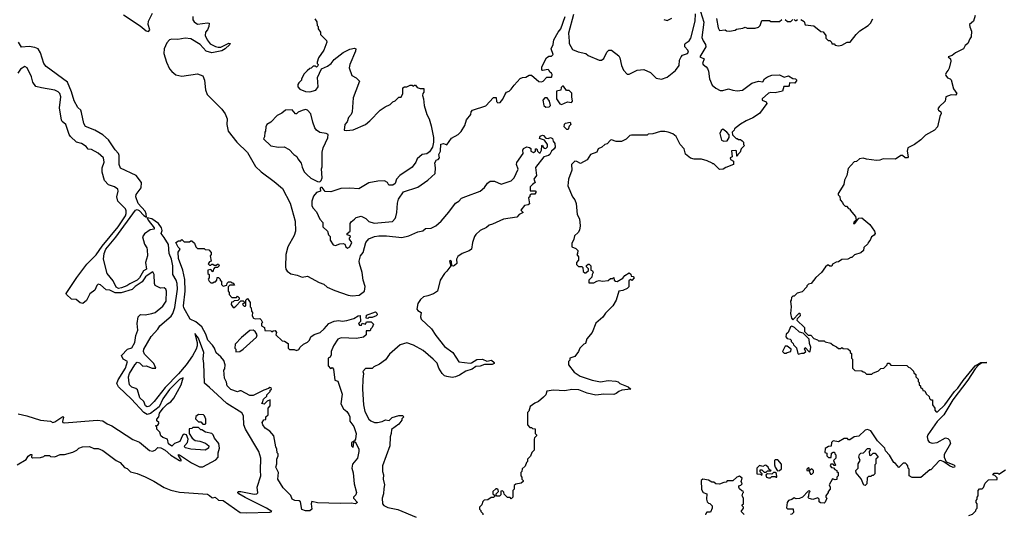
# Model space of a CAD drawing. Extents: x 2210602 to 2357277, y 510288 to 673808.
# Tile 168 of 256: x 2300889 to 2309734, y 524370 to 528818. Entities that reach past the tile are written whole.
import ezdxf

# ---------------------------------------------------------------- set-up
doc = ezdxf.new("R2010")
doc.units = 0

msp = doc.modelspace()

# ---------------------------------------------------------------- linework, layer by layer
at = {"layer": '0CON05XD'}
for points in [[(2301821.4, 528861.4), (2301972.3, 528762.3), (2302025, 528717.5), (2302045, 528712.5), (2302056.7, 528725), (2302043.3, 528775), (2302046.2, 528805), (2302082, 528875)], [(2307005, 528890), (2307034, 528795), (2307017.7, 528657.7), (2307027.3, 528627.3), (2307050, 528595), (2307053.8, 528575), (2306997.5, 528485), (2307036, 528465), (2307023.8, 528423.8), (2307027.5, 528415), (2307056.7, 528395), (2307067.3, 528377.3), (2307075.8, 528355), (2307084, 528285), (2307109.1, 528229.1), (2307141.3, 528201.3), (2307182.1, 528182.1), (2307205, 528182), (2307255, 528195.8), (2307293.9, 528183.9), (2307335, 528177.5), (2307382.5, 528185), (2307465, 528245.8), (2307525, 528266), (2307565, 528260), (2307580, 528285), (2307605, 528304), (2307645, 528318.6), (2307712.9, 528322.9), (2307755, 528300), (2307795, 528313.8), (2307835, 528290), (2307857, 528287), (2307870, 528275), (2307851.7, 528248.3), (2307805, 528250), (2307802.5, 528225), (2307795, 528217.5), (2307754.2, 528215.8), (2307740, 528175), (2307675, 528158.8), (2307635, 528163.3), (2307615, 528156.2), (2307560, 528105), (2307560, 528095), (2307595, 528080), (2307600, 528065), (2307535.9, 527974.1), (2307476.1, 527933.9), (2307415, 527907.5), (2307365, 527877.5), (2307310, 527835), (2307307, 527823), (2307290, 527805), (2307291.7, 527781.7), (2307325, 527750), (2307335, 527750), (2307345, 527740), (2307365, 527740), (2307378.3, 527728.3), (2307390, 527715), (2307390, 527695), (2307400, 527685), (2307370, 527655), (2307360, 527625), (2307341.7, 527608.3), (2307335, 527590), (2307330, 527590), (2307328.3, 527638.3), (2307315, 527642.5), (2307281.7, 527638.3), (2307290, 527585), (2307270, 527575), (2307275, 527560), (2307300, 527545), (2307300, 527515), (2307231.7, 527488.3), (2307207, 527473), (2307175, 527470), (2307125, 527520), (2307115, 527520), (2307108.3, 527528.3), (2307065, 527547.5), (2307013, 527563), (2306946.4, 527563.6), (2306915, 527573.3), (2306869.3, 527609.3), (2306856.7, 527655), (2306822.5, 527695), (2306785, 527767.5), (2306755, 527790), (2306715, 527806.7), (2306685, 527813.3), (2306645, 527812.5), (2306575, 527790), (2306533, 527787), (2306525, 527780), (2306385, 527780), (2306370, 527775), (2306337, 527743), (2306295, 527722.5), (2306247, 527723), (2306205, 527736.2), (2306196.1, 527733.9), (2306167.3, 527702.7), (2306145, 527696.2), (2306117.3, 527672.7), (2306085, 527657.5), (2306073, 527627), (2306017.5, 527605), (2305985, 527556.7), (2305926.2, 527523.8), (2305893.6, 527543.6), (2305875, 527544.4), (2305844.3, 527515), (2305847.5, 527465), (2305817.5, 527385), (2305812.5, 527325), (2305853.3, 527225), (2305877, 527197), (2305887.5, 527165), (2305897.5, 527065), (2305916.1, 527026.1), (2305923.3, 526965), (2305917.5, 526925), (2305905, 526902.5), (2305873.3, 526875), (2305867, 526843), (2305850, 526805), (2305850, 526775), (2305885, 526760), (2305901.7, 526741.7), (2305900, 526715), (2305892.5, 526705), (2305910, 526685), (2305910, 526655), (2305890, 526635), (2305890, 526615), (2305908.3, 526598.3), (2305937.5, 526597.5), (2305948.3, 526588.3), (2305951.7, 526551.7), (2305965, 526540), (2305975, 526540), (2305998.3, 526561.7), (2305998.3, 526578.3), (2305980, 526595), (2305981.7, 526608.3), (2305995, 526620), (2306005, 526620), (2306020, 526605), (2306020, 526565), (2306035, 526560), (2306040, 526545), (2306030, 526525), (2306028.3, 526501.7), (2306000, 526475), (2306001.7, 526451.7), (2306045, 526450), (2306073, 526467), (2306095, 526472.5), (2306125, 526467.5), (2306175, 526472.5), (2306195, 526490), (2306215, 526490), (2306225, 526500), (2306230, 526475), (2306240, 526465), (2306256.4, 526463.6), (2306306.4, 526493.6), (2306323.3, 526516.7), (2306365, 526540), (2306378.3, 526528.3), (2306381.7, 526511.7), (2306398.3, 526508.3), (2306410, 526495), (2306388.3, 526471.7), (2306375, 526480), (2306361.7, 526468.3), (2306360, 526415), (2306345, 526400), (2306307, 526383), (2306270, 526375), (2306247.5, 526295), (2306217.5, 526245), (2306150.7, 526179.3), (2306126.4, 526143.6), (2306065, 526090), (2306030, 526005), (2305983, 525947), (2305970, 525905), (2305955, 525900), (2305920, 525865), (2305910, 525835), (2305875, 525790), (2305830, 525775), (2305830, 525755), (2305820, 525745), (2305820, 525715), (2305868.3, 525648.3), (2305925, 525612), (2306030, 525575)], [(2305863.1, 528865), (2305817.5, 528695), (2305825.9, 528625.9), (2305826, 528605), (2305855, 528550), (2305905, 528530), (2305974.3, 528514.3), (2305995, 528496.7), (2306095, 528452.5), (2306115, 528452.5), (2306135, 528470), (2306163, 528527), (2306180, 528545), (2306205, 528542.5), (2306272.3, 528492.3), (2306281.2, 528475), (2306293.8, 528405), (2306313.3, 528365), (2306345, 528327.5), (2306365, 528327.5), (2306435, 528363.3), (2306495, 528370), (2306555, 528343.3), (2306605, 528291.2), (2306655, 528282), (2306705, 528302), (2306778.9, 528361.1), (2306813.1, 528405), (2306816.2, 528455), (2306830, 528485), (2306842.7, 528497.3), (2306887.3, 528512.7), (2306898, 528525), (2306890.8, 528545), (2306864.3, 528575), (2306862.5, 528595), (2306866.2, 528605), (2306902.2, 528627.8), (2306918.3, 528651.7), (2306958, 528805), (2306960.8, 528869.2)], [(2309472.5, 528855), (2309457.5, 528805), (2309420, 528775), (2309423, 528753), (2309440, 528715), (2309437, 528663), (2309423.3, 528646.7), (2309407, 528603), (2309383.6, 528586.4), (2309365.9, 528554.1), (2309295, 528520)], [(2302442.5, 528845), (2302442.5, 528815), (2302455, 528797.5), (2302485, 528777.5), (2302575, 528790), (2302590, 528785), (2302588, 528755), (2302575, 528726.7), (2302556.7, 528705), (2302554, 528675), (2302573.8, 528635), (2302600.3, 528600.3), (2302647.1, 528577.1), (2302670.5, 528570.5), (2302695, 528572), (2302767, 528607), (2302780, 528605), (2302777.5, 528595), (2302733.3, 528555), (2302705, 528538), (2302615, 528518.8), (2302563.9, 528533.9), (2302510, 528595), (2302425, 528644.2), (2302375, 528650.8), (2302309.7, 528640.3), (2302255, 528642), (2302235, 528636), (2302209.1, 528610.9), (2302185.7, 528555), (2302182.9, 528515), (2302208.6, 528435), (2302235, 528376.2), (2302255, 528350.8), (2302292.2, 528322.2), (2302345, 528310), (2302485, 528330.8), (2302535, 528312.5), (2302550, 528275), (2302557, 528187), (2302572.5, 528145), (2302705, 528013.8), (2302735, 527972.5), (2302753.3, 527925), (2302750, 527875), (2302762.5, 527815), (2302838, 527715), (2302935, 527622), (2303007.1, 527497.1), (2303058.3, 527448.3), (2303175, 527364), (2303250.3, 527300.3), (2303317, 527167), (2303364.3, 527005), (2303365.8, 526915), (2303354.3, 526875.7), (2303298, 526775), (2303278, 526705), (2303276.2, 526595), (2303280, 526575), (2303292.5, 526555), (2303325, 526532.5), (2303381.7, 526521.7), (2303425, 526502.5), (2303475, 526512.5), (2303580, 526455), (2303620.7, 526440.7), (2303651.7, 526411.7), (2303718.3, 526381.7), (2303840, 526340), (2303875, 526334), (2303938.8, 526341.2), (2303985, 526377.5), (2303992.5, 526417.5), (2303973.1, 526475), (2303964.6, 526545), (2303940.4, 526625), (2303939.6, 526645), (2303949.6, 526695), (2303972.7, 526725), (2303998.1, 526815), (2304023.7, 526846.3), (2304075, 526868.5), (2304115, 526873.5), (2304185, 526874.5), (2304322.1, 526857.9), (2304385, 526874), (2304465, 526910), (2304510.8, 526919.2), (2304535, 526938.6), (2304585, 526941.9), (2304625.8, 526965), (2304673.8, 527006.2), (2304745, 527087.5), (2304803.7, 527166.3), (2304832.5, 527185), (2304858.3, 527211.7), (2304897.7, 527227.7), (2305025, 527275.8), (2305065, 527308), (2305091.3, 527348.7), (2305115, 527364.3), (2305155, 527365.6), (2305215, 527340), (2305305, 527368.6), (2305329.4, 527395), (2305365.9, 527474.1), (2305352.5, 527515), (2305355.9, 527534.1), (2305410, 527615), (2305408.8, 527645), (2305415, 527660), (2305445, 527673.8), (2305469.5, 527669.5), (2305479.3, 527659.3), (2305480, 527635), (2305505, 527623.3), (2305522.5, 527635), (2305523.6, 527656.4), (2305535, 527657.5), (2305540, 527635), (2305555, 527620), (2305565, 527620), (2305577, 527643), (2305580, 527685), (2305585, 527690), (2305591.7, 527671.7), (2305603, 527663), (2305615, 527660), (2305630, 527675), (2305630, 527695), (2305603, 527733), (2305558.3, 527748.3), (2305565, 527770), (2305585, 527780), (2305595, 527776.7), (2305615, 527752.5), (2305635, 527750), (2305657.5, 527757.5), (2305675, 527750), (2305680, 527725), (2305696.7, 527705), (2305697.7, 527672.3), (2305690, 527655), (2305667.5, 527635), (2305652.5, 527605), (2305640, 527595), (2305597, 527583), (2305521.7, 527488.3), (2305532.5, 527417.5), (2305507.5, 527385), (2305520, 527355), (2305495.8, 527334.2), (2305474, 527315), (2305475, 527280), (2305519.3, 527279.3), (2305526.7, 527275), (2305526.2, 527265), (2305515, 527250), (2305485, 527250), (2305471.7, 527238.3), (2305470, 527225), (2305460, 527215), (2305468.3, 527161.7), (2305457, 527153), (2305423.9, 527146.1), (2305390, 527105), (2305410, 527085), (2305375, 527066.7), (2305355, 527042), (2305235, 527023.8), (2305135, 526978.8), (2305105, 526971.2), (2305081.2, 526948.8), (2305025, 526923.3), (2304985, 526886.7), (2304975, 526867.5), (2304955, 526812.5), (2304946.9, 526753.1), (2304925, 526738), (2304862.5, 526715), (2304825, 526688.8), (2304812.5, 526665), (2304816, 526625), (2304795, 526606), (2304785, 526601.2), (2304770, 526605), (2304768.8, 526645), (2304755, 526653.3), (2304748.8, 526645), (2304762.5, 526605), (2304726.2, 526555), (2304703.3, 526535), (2304666.7, 526475), (2304643.3, 526375), (2304607.3, 526352.7), (2304555, 526333.3), (2304515, 526326.7), (2304488.3, 526301.7), (2304464.3, 526265.7), (2304456, 526215), (2304465, 526201.2), (2304495.6, 526185.6), (2304490, 526145), (2304495.8, 526125), (2304587.4, 526037.4), (2304626.6, 525976.6), (2304705, 525877.5), (2304780.8, 525825), (2304835, 525740), (2304935, 525728.6), (2304948.7, 525731.3), (2304995, 525762), (2305045, 525765.8), (2305085, 525747.5), (2305127, 525757), (2305150, 525735), (2305150, 525725), (2305133, 525717), (2305065, 525716.7), (2305025, 525702), (2304985, 525698), (2304953.3, 525675), (2304895, 525655.8), (2304840.3, 525619.7), (2304805, 525605.8), (2304775, 525600), (2304725, 525608), (2304705.7, 525615.7), (2304683.3, 525635), (2304653.3, 525685), (2304638.3, 525728.3), (2304604.2, 525764.2), (2304511.7, 525841.7), (2304425, 525891.2), (2304365, 525911.2), (2304307.5, 525895), (2304211.7, 525808.3), (2304175, 525760), (2304120.7, 525719.3), (2304070, 525695), (2304055, 525680), (2303995, 525680), (2303970, 525655), (2303977.5, 525635), (2303970, 525585), (2303968.8, 525495), (2303976, 525355), (2303990, 525295), (2304025, 525226.7), (2304041.7, 525211.7), (2304075, 525196.2), (2304103.9, 525196.1), (2304145, 525203.8), (2304175, 525218.8), (2304207.5, 525212.5), (2304235, 525240), (2304295, 525257.5), (2304327, 525257), (2304340, 525245), (2304321.7, 525228.3), (2304320, 525215), (2304295, 525180), (2304228.3, 525131.7), (2304226.7, 525095), (2304216.7, 525065), (2304213.3, 524985), (2304147.5, 524805), (2304147.5, 524755), (2304157.5, 524725), (2304153.3, 524685), (2304166.7, 524635), (2304158.3, 524601.7), (2304157.1, 524552.9), (2304146, 524515), (2304146.7, 524465), (2304159.3, 524449.3), (2304195, 524430), (2304285, 524412.5)], [(2303540, 528825), (2303557, 528797), (2303560, 528765), (2303570, 528755), (2303570, 528735), (2303590, 528705), (2303590, 528685), (2303645, 528630), (2303647.5, 528615), (2303620, 528545), (2303573.3, 528475), (2303560, 528435), (2303560, 528425), (2303570, 528415), (2303568.3, 528401.7), (2303555, 528390), (2303545, 528400), (2303525, 528400), (2303508.3, 528381.7), (2303495, 528380), (2303471.7, 528358.3), (2303445, 528330), (2303420, 528285), (2303420, 528275), (2303395, 528250), (2303387.5, 528235), (2303387.5, 528215), (2303405, 528193.3), (2303455, 528171.2), (2303495, 528168), (2303547.5, 528185), (2303568.8, 528215), (2303563.6, 528296.4), (2303600, 528375), (2303655, 528400), (2303685.7, 528424.3), (2303715, 528460), (2303795, 528521.2), (2303855, 528553.3), (2303895, 528562.5), (2303907, 528557), (2303906.4, 528533.6), (2303854.1, 528415.9), (2303848.8, 528385), (2303872.5, 528315), (2303910, 528295), (2303940, 528265), (2303907.5, 528177.5), (2303883.3, 528115), (2303875, 527990), (2303865.8, 527964.2), (2303841.9, 527938.1), (2303831.2, 527898.8), (2303810, 527875), (2303802.5, 527825), (2303825, 527820), (2303885, 527826.2), (2303995, 527876), (2304035, 527908.8), (2304127.5, 528005), (2304172.5, 528035), (2304216.1, 528053.9), (2304241.7, 528078.3), (2304262.5, 528087.5), (2304295, 528120), (2304315, 528120), (2304330, 528155), (2304330, 528205), (2304345, 528212.5), (2304367, 528213), (2304395, 528230), (2304415, 528230), (2304425, 528220), (2304435, 528230), (2304445, 528230), (2304458.3, 528208.3), (2304485, 528197.5), (2304518.3, 528198.3), (2304520, 528165), (2304510, 528155), (2304507.5, 528135), (2304517.5, 528105), (2304522, 528045), (2304546.7, 527965), (2304567, 527927), (2304583.8, 527863.8), (2304607.3, 527757.3), (2304606, 527715), (2304597.3, 527672.7), (2304569.2, 527630.8), (2304545, 527610), (2304503.8, 527605), (2304460, 527565), (2304446.7, 527535), (2304415, 527490), (2304302.5, 527415), (2304272.5, 527385), (2304262.5, 527345), (2304239.3, 527330.7), (2304205, 527330), (2304193, 527353), (2304165, 527368.8), (2304106.4, 527366.4), (2304025, 527350.8), (2303935, 527296.7), (2303855, 527302.5), (2303775, 527300), (2303685, 527268.8), (2303633, 527273), (2303605, 527310), (2303595, 527310), (2303588.3, 527301.7), (2303590, 527275), (2303555, 527262.5), (2303528.3, 527231.7), (2303513.6, 527186.4), (2303513.3, 527145), (2303523.9, 527123.9), (2303555, 527090), (2303583.9, 527023.9), (2303612.5, 526995), (2303612.5, 526955), (2303652.5, 526915), (2303663, 526883), (2303677, 526867), (2303677.5, 526835), (2303703.3, 526793.3), (2303725, 526786.7), (2303765, 526802.5), (2303795, 526806.2), (2303810, 526800), (2303818.8, 526775), (2303832.3, 526762.3), (2303853.8, 526775), (2303871.2, 526815), (2303850, 526845), (2303850, 526855), (2303860, 526865), (2303857.5, 526875), (2303831.7, 526881.7), (2303830, 526895), (2303856.7, 526915), (2303857.5, 526985), (2303865, 527000), (2303896.7, 527025), (2303912.3, 527037.7), (2303955, 527050), (2303998.8, 527028.8), (2304025, 527003.8), (2304073.6, 526986.4), (2304237.3, 527002.7), (2304260.7, 527029.3), (2304266.7, 527045), (2304277.5, 527085), (2304283.3, 527166.7), (2304292.5, 527205), (2304335, 527270), (2304465, 527312.5), (2304556.4, 527373.6), (2304620, 527435), (2304623.3, 527485), (2304618.3, 527531.7), (2304631.7, 527558.3), (2304648.3, 527561.7), (2304660, 527575), (2304652.5, 527605), (2304670, 527635), (2304672.5, 527697.5), (2304695, 527703.8), (2304725, 527692.5), (2304768.3, 527751.7), (2304826.1, 527783.9), (2304855, 527812.5), (2304886.2, 527865), (2304903.9, 527916.1), (2304940, 527965), (2304945, 527990), (2304957.5, 528005), (2305075, 528042.5), (2305145, 528117.5), (2305168.3, 528118.3), (2305171.7, 528081.7), (2305185, 528070), (2305205, 528072.5), (2305228.3, 528101.7), (2305246.7, 528143.3), (2305262.5, 528165), (2305285, 528173.8), (2305305, 528193.3), (2305330.5, 528229.5), (2305385, 528287.5), (2305405, 528297.5), (2305435, 528300), (2305465, 528320), (2305485, 528320), (2305553, 528263), (2305575, 528260), (2305590, 528265), (2305625, 528300), (2305665, 528300), (2305670, 528305), (2305672.5, 528325), (2305665, 528337.5), (2305650, 528345), (2305645, 528360), (2305635, 528370), (2305585, 528360), (2305580, 528365), (2305580, 528395), (2305620, 528475), (2305640.8, 528489.2), (2305665, 528490), (2305681.4, 528505), (2305662.5, 528555), (2305680.8, 528595), (2305688.1, 528635), (2305725.4, 528704.6), (2305749.5, 528735), (2305790, 528845)], [(2306675, 528820), (2306705, 528810), (2306748.3, 528831.7)], [(2307147.3, 528827.3), (2307163.6, 528743.6), (2307175, 528720), (2307225, 528727.5), (2307238.3, 528718.3), (2307265, 528713.3), (2307315, 528722.5), (2307328.3, 528731.7), (2307385, 528740), (2307405, 528750), (2307425, 528740), (2307495, 528740), (2307525, 528750), (2307540, 528765), (2307555, 528810), (2307625, 528810), (2307635, 528800), (2307715, 528800), (2307735, 528820)], [(2307765, 528820), (2307785, 528800), (2307815, 528800), (2307835, 528820)], [(2307845, 528820), (2307855, 528810), (2307865, 528810), (2307875, 528820)], [(2307905, 528820), (2307935, 528800), (2307945, 528772.5), (2308021.7, 528761.7), (2308085, 528710), (2308105, 528707.5), (2308130, 528675), (2308131.7, 528651.7), (2308151.7, 528631.7), (2308165, 528630), (2308180, 528615), (2308185, 528600), (2308205, 528600), (2308215, 528590), (2308245, 528582.5), (2308275, 528587.5), (2308323, 528617), (2308350, 528615), (2308402.5, 528685), (2308435, 528717.5), (2308510, 528765), (2308533, 528787), (2308552.5, 528825)], [(2300865, 524814), (2300946.2, 524863.8), (2300965, 524893.8), (2300986.7, 524906.7), (2300996.7, 524906.7), (2300993.6, 524883.6), (2301005, 524877.5), (2301075, 524880), (2301105, 524890), (2301115, 524900), (2301155, 524900), (2301165, 524890), (2301205, 524887.5), (2301253, 524907), (2301291.7, 524908.3), (2301365, 524927.5), (2301403, 524947), (2301420, 524965), (2301453.6, 524976.4), (2301515, 524980), (2301555, 524962.5), (2301595, 524962.5), (2301635, 524942.5), (2301755, 524853.3), (2301792.5, 524835), (2301830.7, 524790.7), (2301855, 524782.5), (2301885, 524752.5), (2301945, 524736.7), (2302015.9, 524705.9), (2302095, 524666.7), (2302185, 524610), (2302245, 524587.5), (2302325, 524567.5), (2302575, 524550), (2302595, 524540), (2302615, 524520), (2302625, 524516.7), (2302645, 524524), (2302675, 524497.5), (2302717.5, 524495), (2302870, 524385), (2302922.7, 524382.7), (2303135, 524387.5), (2303153.3, 524395), (2303105, 524425.7), (2302915, 524520), (2302856.2, 524555), (2302848.8, 524565), (2302850, 524575), (2302874.6, 524575.4), (2302995, 524549.6), (2303017.5, 524552.5), (2303028.3, 524561.7), (2303020.8, 524615), (2303055.5, 524714.5), (2303051.1, 524765), (2303056.2, 524875), (2303036, 524935), (2302915.7, 525135.7), (2302902, 525175), (2302898.8, 525255), (2302885, 525282.5), (2302748.8, 525365), (2302665, 525442.9), (2302595, 525510.8), (2302547.7, 525547.7), (2302544.2, 525725), (2302536.8, 525766.8), (2302541.8, 525825), (2302495, 525953.3), (2302463.3, 525996.7), (2302482.2, 525915), (2302482.9, 525885), (2302473.8, 525855), (2302440, 525795), (2302383.4, 525715), (2302315.6, 525634.4), (2302195, 525510.8), (2302096.1, 525383.9), (2302055, 525343.6), (2302035, 525336.7), (2302020, 525345), (2302003.8, 525383.8), (2301966.4, 525416.4), (2301948.3, 525488.3), (2301931.7, 525501.7), (2301895, 525513.8), (2301875, 525533.3), (2301867.7, 525572.3), (2301866.2, 525605), (2301875.8, 525635), (2301923.8, 525715), (2301945, 525736.5), (2301965, 525730.5), (2301995, 525701.4), (2302025, 525704.4), (2302077.5, 525685), (2302112.5, 525685), (2302093.8, 525725), (2302008.9, 525808.9), (2302001.3, 525835), (2302004, 525855), (2302071.1, 525968.9), (2302130.6, 526035), (2302147.5, 526065), (2302248.8, 526151.2), (2302263.3, 526175), (2302281.1, 526228.9), (2302306.9, 526395), (2302304.7, 526445), (2302294.7, 526474.7), (2302264.4, 526525), (2302263.9, 526605), (2302252.6, 526662.6), (2302232.2, 526715), (2302225.2, 526795), (2302187.8, 526857.8), (2302160.8, 526895), (2302167.3, 526922.7), (2302163.2, 526945), (2302135, 526984.4), (2302075, 527027.7), (2302033, 527037), (2302042.2, 527015), (2302095.7, 526945), (2302096.7, 526935), (2302061.1, 526928.9), (2302009.4, 526890.6), (2301993.1, 526865), (2302008.7, 526798.7), (2302030.8, 526765), (2302035, 526747.5), (2302035.3, 526695), (2302017.6, 526635), (2302028.2, 526575), (2302000.4, 526559.6), (2301965, 526497.1), (2301944.2, 526475), (2301877, 526443), (2301852.5, 526425), (2301803.3, 526405), (2301775, 526400.6), (2301755, 526411.2), (2301728.8, 526468.8), (2301673.3, 526535), (2301642.5, 526665), (2301646, 526715), (2301662.7, 526755), (2301752, 526862), (2301930, 527105), (2301945, 527110), (2301963, 527103), (2302005, 527057.1), (2302027, 527043), (2302025, 527072.5), (2302016, 527095), (2301952.5, 527165), (2301930.6, 527225), (2301935.7, 527245), (2301980.7, 527305), (2301982.4, 527355), (2301935, 527415.4), (2301795, 527481.2), (2301781.4, 527515), (2301782.7, 527595), (2301775.5, 527615), (2301745, 527648.6), (2301685, 527737.1), (2301635, 527782.9), (2301565, 527825.6), (2301478.3, 527858.3), (2301464.3, 527885), (2301444.2, 527984.2), (2301437.5, 528005), (2301409.4, 528029.4), (2301377.5, 528087.5), (2301355, 528167.5), (2301317.7, 528255), (2301125, 528396.7), (2301104.3, 528425), (2301075, 528520), (2301055, 528554.2), (2301025, 528567.1), (2300975, 528575.7), (2300905, 528570), (2300877.5, 528615)], [(2309295, 528520), (2309265, 528496.7), (2309230, 528485), (2309250, 528465), (2309252.5, 528445), (2309237, 528383), (2309230, 528365), (2309213, 528347), (2309206.7, 528325), (2309207.5, 528315), (2309224, 528294), (2309246.2, 528286.2), (2309256.1, 528276.1), (2309276.2, 528195), (2309306.2, 528155), (2309295, 528140), (2309255, 528143.3), (2309207.5, 528125), (2309202.5, 528085), (2309147.5, 528035), (2309137.5, 528015), (2309143.6, 528003.6), (2309165, 527990), (2309167.5, 527975), (2309153.6, 527946.4), (2309132.5, 527855), (2309107.5, 527825), (2309025, 527780), (2308985, 527737.5), (2308926.1, 527693.9), (2308867.5, 527665), (2308861.2, 527635), (2308871.2, 527585), (2308865, 527574), (2308844, 527574), (2308820, 527595), (2308805, 527597.5), (2308755, 527562.5), (2308645, 527566.7), (2308615, 527553.3), (2308585, 527552.5), (2308495, 527563.3), (2308465, 527572.5), (2308433, 527567), (2308407, 527543), (2308385, 527540), (2308331.7, 527478.3), (2308320, 527415), (2308297.5, 527375), (2308292.5, 527335), (2308240, 527255), (2308241.7, 527241.7), (2308257, 527227), (2308258.3, 527198.3), (2308280, 527175), (2308285, 527160), (2308305, 527140), (2308315, 527140), (2308335, 527120), (2308350, 527115), (2308350, 527105), (2308397, 527047), (2308401.7, 527018.3), (2308383, 526997), (2308380, 526985), (2308390, 526985), (2308428, 527032), (2308455, 527036.2), (2308525.9, 526975.9), (2308568, 526915), (2308573.8, 526895), (2308565, 526880), (2308540, 526865), (2308530, 526835), (2308510, 526815), (2308508.3, 526801.7), (2308471.7, 526768.3), (2308468.3, 526741.7), (2308445, 526720), (2308388.3, 526701.7), (2308365, 526680), (2308355, 526680), (2308327, 526663), (2308275, 526660), (2308245, 526640), (2308223, 526637), (2308191.7, 526618.3), (2308185, 526602.5), (2308165, 526600), (2308155, 526610), (2308145, 526610), (2308127.5, 526595), (2308092.5, 526545), (2308040.7, 526499.3), (2308000, 526445), (2307975, 526440), (2307960, 526425), (2307960, 526415), (2307918.3, 526371.7), (2307873, 526357), (2307845, 526330), (2307835, 526330), (2307821.7, 526318.3), (2307820, 526295), (2307812.5, 526287.5), (2307820, 526235), (2307812.5, 526175), (2307823, 526133), (2307835, 526120), (2307891.7, 526178.3), (2307898.3, 526178.3), (2307900, 526155), (2307871.7, 526128.3), (2307870, 526115), (2307938.3, 526048.3), (2307940, 526015), (2307971.7, 525981.7), (2307995, 525980), (2308021.7, 525951.7), (2308055, 525940), (2308065, 525930), (2308115, 525930), (2308125, 525920), (2308175, 525910), (2308195, 525890), (2308227, 525877), (2308245, 525860), (2308265, 525860), (2308275, 525870), (2308285, 525860), (2308328.3, 525858.3), (2308348.3, 525838.3), (2308350, 525825), (2308360, 525815), (2308360, 525775), (2308370, 525765), (2308370, 525685), (2308391.7, 525661.7), (2308455, 525660), (2308465, 525650), (2308478.3, 525648.3), (2308495, 525630), (2308545, 525630), (2308551.7, 525638.3), (2308605, 525660), (2308625, 525680), (2308650, 525685), (2308680, 525715), (2308685, 525730), (2308698.3, 525728.3), (2308715, 525710), (2308858.3, 525708.3), (2308871.7, 525691.7), (2308888.3, 525688.3), (2308918.3, 525658.3), (2308921.7, 525641.7), (2308938.3, 525628.3), (2308940, 525605), (2308960, 525585), (2308960, 525565), (2308970, 525555), (2308970, 525535), (2308980, 525525), (2308981.7, 525511.7), (2308998.3, 525498.3), (2309001.7, 525481.7), (2309020, 525480), (2309031.7, 525451.7), (2309058.3, 525428.3), (2309061.7, 525411.7), (2309075, 525400), (2309088.3, 525398.3), (2309090, 525355), (2309110, 525325), (2309110, 525305), (2309121.7, 525291.7), (2309135, 525290), (2309200, 525355), (2309286.2, 525475), (2309316.9, 525503.1), (2309365, 525573.8), (2309470.8, 525705), (2309522.5, 525735), (2309577.5, 525735), (2309530, 525730), (2309500.6, 525709.4), (2309472.5, 525677.5), (2309405, 525576.2), (2309271.9, 525398.1), (2309190, 525265), (2309130, 525205), (2309048, 525085), (2309041.2, 525065), (2309046.7, 525035), (2309059.3, 525019.3), (2309085, 525010), (2309130, 525015), (2309205, 525057.5), (2309225, 525050), (2309240, 525035), (2309250, 525005), (2309193, 524907), (2309192.5, 524885), (2309211.7, 524841.7), (2309280, 524815), (2309290, 524805), (2309285, 524792.5), (2309275, 524790), (2309240, 524805), (2309191.7, 524841.7), (2309165, 524852.5), (2309148.3, 524851.7), (2309075, 524770), (2309065, 524770), (2308985, 524700), (2308905, 524700), (2308880, 524715), (2308880, 524775), (2308870, 524785), (2308867, 524807), (2308858.3, 524818.3), (2308845, 524830), (2308825, 524830), (2308785, 524790), (2308756.7, 524826.7), (2308742.5, 524835), (2308703, 524903), (2308665, 524940), (2308660, 524965), (2308595, 525030), (2308535, 525120), (2308505, 525132.5), (2308485, 525127.5), (2308427, 525073), (2308385, 525067.5), (2308345, 525040), (2308335, 525040), (2308325, 525050), (2308295, 525050), (2308245, 525020), (2308195, 525030), (2308180, 525015), (2308178.3, 524981.7), (2308155, 524980), (2308125, 524960), (2308120, 524925), (2308138.3, 524918.3), (2308140, 524895), (2308155, 524880), (2308178.3, 524881.7), (2308181.7, 524918.3), (2308195, 524930), (2308208.3, 524928.3), (2308210, 524915), (2308220, 524905), (2308220, 524875), (2308200, 524855), (2308210, 524825), (2308220, 524815), (2308215, 524810), (2308205, 524810), (2308195, 524820), (2308175, 524820), (2308170, 524805), (2308181.7, 524791.7), (2308198.3, 524788.3), (2308211.7, 524771.7), (2308230, 524765), (2308230, 524755), (2308240, 524745), (2308240, 524715), (2308230, 524705), (2308228.3, 524681.7), (2308215, 524680), (2308191.7, 524688.3), (2308160, 524635), (2308170, 524615), (2308170, 524595), (2308150, 524575), (2308150, 524565), (2308130, 524535), (2308130, 524525), (2308140, 524515), (2308125, 524480), (2308115, 524470), (2308082.5, 524472.5), (2308071.7, 524481.7), (2308070, 524505), (2308057.5, 524517.5), (2308015, 524502.5), (2307981.7, 524511.7), (2307970, 524525), (2307977, 524533), (2307980, 524565), (2307990, 524575), (2307985, 524580), (2307971.7, 524578.3), (2307920, 524525), (2307895, 524512.5), (2307865, 524510), (2307845, 524517.5), (2307825, 524502.5), (2307795, 524492.5), (2307783.8, 524475), (2307778.3, 524428.3), (2307785, 524420), (2307838.3, 524418.3), (2307840, 524385), (2307825, 524370), (2307811.7, 524368.3)], [(2302507.1, 525027.1), (2302558.7, 525008.7), (2302587.1, 524985), (2302585.6, 524965), (2302554.1, 524945.9), (2302424.7, 524954.7), (2302376.9, 524966.9), (2302370, 524975), (2302371.2, 524988.8), (2302395.8, 525015), (2302401.2, 525045), (2302387.5, 525085), (2302365, 525090), (2302351.7, 525078.3), (2302326.4, 525023.6), (2302280, 525005), (2302255, 524982.5), (2302225, 525003.3), (2302216.4, 525046.4), (2302175, 525060), (2302157.5, 525075), (2302148.3, 525108.3), (2302120, 525135), (2302120, 525155), (2302110, 525165), (2302128.3, 525171.7), (2302140, 525185), (2302140, 525195), (2302121.7, 525211.7), (2302120, 525225), (2302140, 525245), (2302145, 525280), (2302177, 525323), (2302215, 525362.5), (2302245, 525382.5), (2302272.5, 525415), (2302340, 525535), (2302356.7, 525596.7), (2302325, 525580.8), (2302235, 525490.6), (2302175, 525408.8), (2302142.5, 525335), (2302064.1, 525275.9), (2302035, 525266.7), (2302005, 525285.7), (2301891.6, 525405), (2301774.9, 525514.9), (2301762.6, 525545), (2301772.4, 525577.6), (2301839.1, 525685), (2301856, 525745), (2301817.5, 525765), (2301803, 525797), (2301857.5, 525855), (2301895, 525867.5), (2301923.3, 525915), (2301933.4, 525976.6), (2301950, 526025), (2301944.2, 526085), (2301954.3, 526145.7), (2301974.2, 526165.8), (2302015.7, 526164.3), (2302074.3, 526174.3), (2302105, 526185.8), (2302175, 526240), (2302203.8, 526285), (2302207.5, 526375), (2302201.2, 526395), (2302187, 526407), (2302153.9, 526403.9), (2302105.9, 526425.9), (2302099.2, 526445), (2302097.5, 526525), (2302085, 526550), (2302035, 526518.5), (2302018.5, 526505), (2301990, 526460), (2301925, 526417.8), (2301898, 526392), (2301799.6, 526360.4), (2301745, 526360.4), (2301698.6, 526385), (2301665, 526389.2), (2301615, 526432.9), (2301595, 526438), (2301582.5, 526427.5), (2301564, 526386), (2301517.8, 526352.2), (2301487.4, 526292.6), (2301455, 526265.5), (2301431, 526271), (2301395, 526300.8), (2301355, 526305.8), (2301308.8, 526345), (2301305.4, 526355), (2301400.5, 526499.5), (2301492.3, 526617.7), (2301575.6, 526704.4), (2301630, 526780), (2301773.6, 526953.6), (2301838.9, 527055), (2301845.7, 527075), (2301845, 527100), (2301837.7, 527117.7), (2301770, 527185), (2301762.5, 527225), (2301772.5, 527275), (2301770, 527295), (2301740, 527315), (2301685, 527333.8), (2301651.4, 527371.4), (2301628, 527445), (2301628.8, 527485), (2301646, 527535), (2301641.2, 527575), (2301595, 527616), (2301535, 527650), (2301505, 527653.8), (2301486.8, 527676.8), (2301445, 527704), (2301398.8, 527715), (2301345, 527766), (2301332.2, 527785), (2301304.4, 527874.4), (2301271.1, 527901.1), (2301262.9, 527915), (2301247.3, 528025), (2301258.1, 528125), (2301248.8, 528155), (2301235, 528170), (2301205, 528184.2), (2301084.1, 528204.1), (2301035, 528218), (2301005.8, 528255), (2300993.4, 528303.4), (2300955.8, 528385.8), (2300935, 528396.2), (2300895, 528373.8), (2300872, 528338)], [(2305755, 528053.8), (2305810.7, 528079.3), (2305845.9, 528074.1), (2305856, 528084), (2305847.5, 528125), (2305848.3, 528158.3), (2305825, 528180), (2305801.7, 528181.7), (2305775, 528220), (2305765, 528220), (2305751.7, 528208.3), (2305750, 528185), (2305710, 528175), (2305710, 528105), (2305740.7, 528060.7), (2305755, 528053.8)], [(2305615, 528031.9), (2305645, 528032.5), (2305656.2, 528045), (2305648.8, 528085), (2305626.2, 528116.2), (2305605, 528116), (2305589.2, 528095), (2305598.6, 528045), (2305615, 528031.9)], [(2303585, 527358.8), (2303598.3, 527371.7), (2303605.8, 527394.2), (2303600, 527475), (2303606, 527495), (2303606, 527625), (2303614.2, 527665.8), (2303657.5, 527755), (2303660, 527785), (2303643, 527793), (2303585, 527802), (2303553.8, 527825), (2303540, 527845), (2303521.2, 527895), (2303505, 527970), (2303475, 528003.3), (2303455, 528010), (2303425, 528002.5), (2303390, 527985), (2303375, 527970), (2303365, 527970), (2303335, 528007.5), (2303277.5, 528005), (2303242.3, 527977.7), (2303202.6, 527957.4), (2303145, 527897.5), (2303110, 527875), (2303100, 527855), (2303097.5, 527815), (2303090, 527805), (2303087.5, 527765), (2303080, 527745), (2303145, 527683.3), (2303215, 527671.2), (2303263, 527673), (2303309.3, 527649.3), (2303352.5, 527605), (2303378, 527588), (2303386.7, 527565), (2303417, 527527), (2303425, 527490), (2303445, 527450), (2303467.5, 527425), (2303503.9, 527393.9), (2303565, 527361.2), (2303585, 527358.8)], [(2305815, 527830), (2305805, 527830), (2305780, 527855), (2305782.5, 527877.5), (2305792.5, 527887.5), (2305835, 527897.5), (2305840, 527875), (2305825, 527860), (2305815, 527830)], [(2307215, 527726.7), (2307245, 527727.5), (2307261.7, 527758.3), (2307261.7, 527781.7), (2307242.5, 527805), (2307205, 527832.5), (2307189.3, 527820.7), (2307178.8, 527795), (2307193.3, 527735), (2307215, 527726.7)], [(2303455, 524401), (2303424.3, 524414.3), (2303411.5, 524481.5), (2303400.3, 524490.3), (2303360, 524495), (2303337.5, 524505), (2303325, 524540), (2303255, 524607.5), (2303207.5, 524685), (2303212.5, 524745), (2303190, 524795), (2303200, 524825), (2303197.5, 524865), (2303210, 524895), (2303210, 524915), (2303203, 524923), (2303200, 524955), (2303190, 524975), (2303172.5, 525075), (2303136.7, 525116.7), (2303092.5, 525145), (2303072.5, 525175), (2303067.5, 525195), (2303081.7, 525218.3), (2303098.3, 525221.7), (2303100, 525245), (2303120, 525265), (2303120, 525325), (2303140, 525345), (2303140, 525400), (2303111.7, 525388.3), (2303085, 525360), (2303060, 525365), (2303070, 525375), (2303080, 525405), (2303108.3, 525431.7), (2303110, 525445), (2303140, 525475), (2303140, 525485), (2303150, 525495), (2303148.3, 525508.3), (2303135, 525510), (2303125, 525500), (2303083, 525487), (2302985, 525437.5), (2302955, 525437.5), (2302879.3, 525479.3), (2302865, 525480), (2302845, 525470), (2302785, 525492.5), (2302752.5, 525525), (2302747, 525557), (2302727.5, 525595), (2302722.5, 525665), (2302731.7, 525678.3), (2302733.3, 525715), (2302721.7, 525751.7), (2302696.4, 525786.4), (2302655, 525822.5), (2302640, 525865), (2302620.7, 525890.7), (2302580, 525935), (2302560, 525990), (2302524.4, 526054.4), (2302471.7, 526101.7), (2302418.8, 526125), (2302364, 526225), (2302360, 526245), (2302374.1, 526375.9), (2302372.5, 526482.5), (2302354.2, 526564.2), (2302315, 526670), (2302313.3, 526726.7), (2302330, 526755), (2302313, 526773), (2302292.5, 526815), (2302315, 526827.5), (2302335, 526830), (2302345, 526840), (2302365, 526820), (2302415, 526820), (2302425, 526830), (2302435, 526830), (2302458.3, 526808.3), (2302470, 526775), (2302485, 526760), (2302545, 526760), (2302555, 526750), (2302587, 526747), (2302610, 526725), (2302610, 526705), (2302600, 526695), (2302610, 526645), (2302595, 526640), (2302583, 526623), (2302595, 526610), (2302605, 526610), (2302615, 526620), (2302625, 526620), (2302635, 526610), (2302655, 526610), (2302665, 526620), (2302675, 526620), (2302680, 526605), (2302665, 526590), (2302641.7, 526588.3), (2302630, 526575), (2302625, 526550), (2302605, 526570), (2302580, 526565), (2302580, 526535), (2302590, 526525), (2302590, 526495), (2302582.5, 526485), (2302590, 526465), (2302605, 526450), (2302625, 526450), (2302635, 526460), (2302648.3, 526461.7), (2302660, 526475), (2302661.7, 526498.3), (2302675, 526500), (2302690, 526485), (2302690, 526475), (2302700, 526465), (2302700, 526435), (2302715, 526420), (2302748.3, 526431.7), (2302751.7, 526448.3), (2302765, 526460), (2302785, 526460), (2302795, 526450), (2302805, 526450), (2302818.3, 526431.7), (2302775, 526430), (2302760, 526415), (2302760, 526375), (2302770, 526365), (2302770, 526345), (2302795, 526320), (2302835, 526320), (2302845, 526330), (2302860, 526315), (2302860, 526305), (2302848.3, 526291.7), (2302815, 526290), (2302805, 526280), (2302791.7, 526278.3), (2302787.5, 526255), (2302805, 526230), (2302815, 526230), (2302829.3, 526240.7), (2302875, 526290), (2302895, 526290), (2302908.3, 526278.3), (2302908.3, 526271.7), (2302890, 526255), (2302905, 526240), (2302915, 526240), (2302920, 526245), (2302920, 526295), (2302935, 526310), (2302960, 526275), (2302960, 526235), (2302967, 526227), (2302970, 526195), (2302980, 526185), (2302977.5, 526155), (2302987.5, 526135), (2303005, 526126.7), (2303045, 526130), (2303058.3, 526118.3), (2303070, 526095), (2303060, 526085), (2303060, 526065), (2303088.3, 526048.3), (2303091.7, 526021.7), (2303145, 526020), (2303155, 526010), (2303165, 526020), (2303185, 526022.5), (2303196.7, 526005), (2303190, 525985), (2303245, 525930), (2303267, 525927), (2303300, 525905), (2303300, 525865), (2303311.7, 525851.7), (2303355, 525852.5), (2303375, 525843.3), (2303395, 525852.5), (2303407, 525873), (2303439.3, 525900.7), (2303475, 525917.5), (2303492.5, 525935), (2303505, 525966.7), (2303535, 525986.2), (2303586.4, 526003.6), (2303623.8, 526036.2), (2303665, 526086.7), (2303715, 526106.2), (2303755, 526112.5), (2303785, 526106.2), (2303826.4, 526113.6), (2303890, 526130), (2303930, 526155), (2303946.4, 526156.4), (2303950, 526105), (2303932.5, 526085), (2303941.7, 526071.7), (2303958.3, 526071.7), (2303965, 526090), (2303995, 526080), (2304005, 526100), (2304045, 526100), (2304068.3, 526078.3), (2304055, 526050), (2304040, 526035), (2304040, 526025), (2304035, 526020), (2304001.7, 526018.3), (2304000, 525985), (2303977, 525963), (2303915, 525951.2), (2303777, 525957), (2303746.7, 525943.3), (2303706.7, 525885), (2303687.5, 525835), (2303686.7, 525805), (2303677, 525783), (2303660, 525775), (2303660, 525705), (2303681.7, 525681.7), (2303695, 525690), (2303707.5, 525675), (2303720, 525575), (2303747, 525567), (2303785, 525450), (2303773, 525363), (2303797, 525317), (2303827.5, 525295), (2303845, 525267.5), (2303853.3, 525245), (2303855.8, 525205.8), (2303889.2, 525159.2), (2303911.2, 525095), (2303905.8, 525044.2), (2303895, 525030), (2303870, 525015), (2303870, 524985), (2303885, 524970), (2303890, 525015), (2303895, 525020), (2303905, 525017.5), (2303933.8, 524955), (2303933.8, 524935), (2303923.3, 524875), (2303878.3, 524821.7), (2303871.2, 524785), (2303883.6, 524743.6), (2303892.5, 524645), (2303913.3, 524565), (2303907.5, 524545), (2303887.5, 524525), (2303887.5, 524515), (2303922.5, 524475), (2303905, 524464.2), (2303865, 524471.2), (2303766.1, 524466.1), (2303565, 524473.5), (2303514.3, 524485.7), (2303507.8, 524465), (2303512.2, 524415), (2303495, 524401.7), (2303455, 524401)], [(2304015, 526130), (2304000, 526135), (2304005, 526160), (2304085, 526190), (2304098.3, 526178.3), (2304100, 526165), (2304090, 526155), (2304055, 526140), (2304025, 526140), (2304015, 526130)], [(2302831.7, 525831.7), (2302865, 525832.5), (2302896.4, 525853.6), (2303016.4, 525963.6), (2303023.3, 525985), (2303004.1, 526014.1), (2302985, 526026.7), (2302955, 526023.3), (2302880.5, 525959.5), (2302825, 525900), (2302820, 525865), (2302830, 525855), (2302831.7, 525831.7)], [(2307885, 525810), (2307895, 525812.5), (2307915, 525820), (2307931.7, 525818.3), (2307950, 525835), (2307940, 525855), (2307945, 525870), (2307981.7, 525831.7), (2307990, 525835), (2307997, 525873), (2307982.5, 525905), (2307980, 525945), (2307928.3, 525998.3), (2307895, 526007.5), (2307849.3, 526049.3), (2307825, 526062.5), (2307812.5, 526055), (2307792.5, 526005), (2307775, 525990), (2307770, 525965), (2307781.7, 525951.7), (2307810, 525945), (2307820, 525935), (2307820, 525925), (2307837, 525907), (2307840, 525895), (2307866.7, 525866.7), (2307880, 525815), (2307885, 525810)], [(2307775, 525817.5), (2307783.8, 525826.2), (2307815, 525832.5), (2307820, 525855), (2307781.7, 525881.7), (2307765, 525882.5), (2307740, 525835), (2307755, 525817.5), (2307775, 525817.5)], [(2306030, 525575), (2306105, 525561.2), (2306175, 525572.5), (2306245, 525567.5), (2306265, 525560), (2306280, 525545), (2306353.3, 525515), (2306380, 525495), (2306297.5, 525485), (2306270, 525475), (2306247.5, 525455), (2306225, 525446.7), (2306135, 525451.2), (2306065, 525440), (2305985, 525458), (2305910.5, 525490.5), (2305847.7, 525492.3), (2305785, 525478.8), (2305685, 525486.2), (2305624.3, 525475.7), (2305616, 525444), (2305595, 525422.5), (2305550, 525385), (2305515, 525370), (2305475, 525340), (2305461.7, 525298.3), (2305450, 525285), (2305450, 525175), (2305471.7, 525151.7), (2305485, 525150), (2305495, 525140), (2305518.3, 525138.3), (2305520, 525095), (2305530, 525085), (2305530, 525075), (2305513, 525057), (2305510, 525045), (2305510, 524945), (2305490, 524925), (2305478.3, 524891.7), (2305450, 524865), (2305450, 524845), (2305440, 524835), (2305428.3, 524801.7), (2305401.7, 524778.3), (2305400, 524755), (2305390, 524745), (2305390, 524715), (2305400, 524705), (2305400, 524685), (2305410, 524675), (2305410, 524665), (2305395, 524650), (2305345, 524640), (2305331.7, 524628.3), (2305330, 524595), (2305320, 524585), (2305320, 524525), (2305305, 524510), (2305295, 524520), (2305271.7, 524521.7), (2305241.7, 524551.7), (2305238.3, 524568.3), (2305225, 524580), (2305211.7, 524578.3), (2305210, 524545), (2305198.3, 524531.7), (2305171.7, 524531.7), (2305170, 524555), (2305190, 524575), (2305188.3, 524588.3), (2305175, 524600), (2305165, 524600), (2305140, 524575), (2305140, 524555), (2305158.3, 524538.3), (2305158.3, 524531.7), (2305145, 524520), (2305125, 524520), (2305095, 524500), (2305061.7, 524498.3), (2305050, 524485), (2305040, 524455), (2305020, 524435), (2305020, 524415), (2305030, 524405), (2305030, 524395), (2305048.3, 524378.3), (2305050, 524365)], [(2300875, 525273.8), (2300953.6, 525256.4), (2301075, 525216.2), (2301165, 525206.2), (2301185, 525193.8), (2301205, 525200), (2301275, 525250), (2301283.6, 525243.6), (2301272.9, 525202.9), (2301276.2, 525196.2), (2301292.3, 525192.3), (2301547.7, 525212.3), (2301585, 525216), (2301635, 525210), (2301675, 525183.3), (2301717.5, 525165), (2301903.9, 525043.9), (2301965, 525017.5), (2302055, 524943.3), (2302081.7, 524938.3), (2302105, 524947.5), (2302128.3, 524971.7), (2302155, 524968), (2302194, 524945), (2302245, 524902.5), (2302325, 524853.8), (2302335, 524850), (2302342.5, 524855), (2302315, 524900), (2302315, 524907.5), (2302325, 524906), (2302432.4, 524832.4), (2302505, 524795.7), (2302535, 524797.5), (2302649.2, 524860.8), (2302672.5, 524885), (2302673, 524923), (2302682.5, 524965), (2302677, 525007), (2302637.5, 525055), (2302627.5, 525085), (2302615, 525097.5), (2302558.2, 525108.2), (2302525, 525130), (2302515, 525130), (2302495, 525150), (2302445, 525150), (2302435, 525140), (2302411.7, 525138.3), (2302412.5, 525095), (2302438, 525055), (2302464.1, 525034.1), (2302507.1, 525027.1)], [(2302555, 525180), (2302560, 525185), (2302560, 525225), (2302550, 525255), (2302540, 525265), (2302493.6, 525266.4), (2302470.7, 525249.3), (2302468.3, 525228.3), (2302495, 525200), (2302515, 525200), (2302535, 525180), (2302555, 525180)], [(2308485, 524630), (2308471.7, 524631.7), (2308448.3, 524688.3), (2308401.7, 524741.7), (2308400, 524765), (2308420, 524785), (2308420, 524825), (2308437.5, 524855), (2308427.5, 524885), (2308431.7, 524908.3), (2308445, 524920), (2308468.3, 524921.7), (2308505, 524960), (2308525, 524960), (2308530, 524945), (2308520, 524935), (2308521.7, 524901.7), (2308535, 524900), (2308555, 524920), (2308575, 524920), (2308600, 524885), (2308580, 524865), (2308580, 524825), (2308570, 524815), (2308570, 524735), (2308555, 524720), (2308545, 524720), (2308535, 524710), (2308515, 524710), (2308501.7, 524698.3), (2308500, 524645), (2308485, 524630)], [(2307555, 524720), (2307560, 524735), (2307541.7, 524751.7), (2307541.7, 524768.3), (2307555, 524770), (2307575, 524750), (2307595, 524750), (2307605, 524760), (2307635, 524760), (2307640, 524765), (2307621.7, 524771.7), (2307612.5, 524795), (2307595, 524810), (2307585, 524812.5), (2307565, 524800), (2307535, 524810), (2307510, 524785), (2307510, 524735), (2307545, 524730), (2307555, 524720)], [(2307695, 524760), (2307715, 524762.5), (2307731.7, 524778.3), (2307731.7, 524821.7), (2307698.3, 524858.3), (2307675, 524860), (2307670, 524855), (2307670, 524815), (2307676.7, 524795), (2307695, 524760)], [(2308005, 524730), (2308020, 524745), (2308020, 524765), (2308005, 524780), (2307980, 524760), (2307980, 524785), (2307975, 524790), (2307960, 524775), (2307960, 524765), (2307980, 524760), (2307991.7, 524731.7), (2308005, 524730)], [(2307397, 524367), (2307370, 524395), (2307390, 524425), (2307390, 524435), (2307380, 524445), (2307380, 524455), (2307390, 524465), (2307390, 524515), (2307380, 524535), (2307385, 524560), (2307390, 524565), (2307388.3, 524578.3), (2307375, 524580), (2307355, 524600), (2307350, 524615), (2307350, 524625), (2307368.3, 524631.7), (2307380, 524645), (2307370, 524665), (2307380, 524695), (2307355, 524712.5), (2307330, 524705), (2307295, 524670), (2307245, 524670), (2307235, 524660), (2307213, 524657), (2307175, 524640), (2307143, 524643), (2307125, 524660), (2307105, 524660), (2307075, 524677.5), (2307025, 524686.7), (2307010, 524675), (2307013, 524593), (2307027, 524567), (2307060, 524555), (2307057.5, 524505), (2307063, 524483), (2307075, 524470), (2307088.3, 524468.3), (2307110, 524445), (2307110, 524425), (2307095, 524390), (2307062.5, 524387.5), (2307051.7, 524378.3), (2307050, 524365)], [(2307615, 524696.7), (2307632.5, 524697.5), (2307645, 524710), (2307675, 524710), (2307685, 524702.5), (2307690, 524705), (2307686.7, 524736.7), (2307676.7, 524746.7), (2307660, 524745), (2307645, 524730), (2307607, 524733), (2307590, 524725), (2307597.5, 524705), (2307615, 524696.7)], [(2309415, 524360), (2309448.3, 524371.7), (2309478.3, 524401.7), (2309480, 524415), (2309490, 524425), (2309490, 524465), (2309480, 524475), (2309480, 524495), (2309490, 524505), (2309490, 524525), (2309500, 524535), (2309500, 524585), (2309511.7, 524598.3), (2309535, 524600), (2309548.3, 524611.7), (2309561.7, 524648.3), (2309591.7, 524678.3), (2309668.3, 524681.7), (2309668.3, 524698.3), (2309648.3, 524718.3), (2309630, 524725), (2309641.7, 524738.3), (2309675, 524740), (2309685, 524730), (2309745, 524770)], [(2304285, 524412.5), (2304450, 524345)]]:
    msp.add_lwpolyline(points, dxfattribs=at)

doc.saveas('drawing.dxf')
